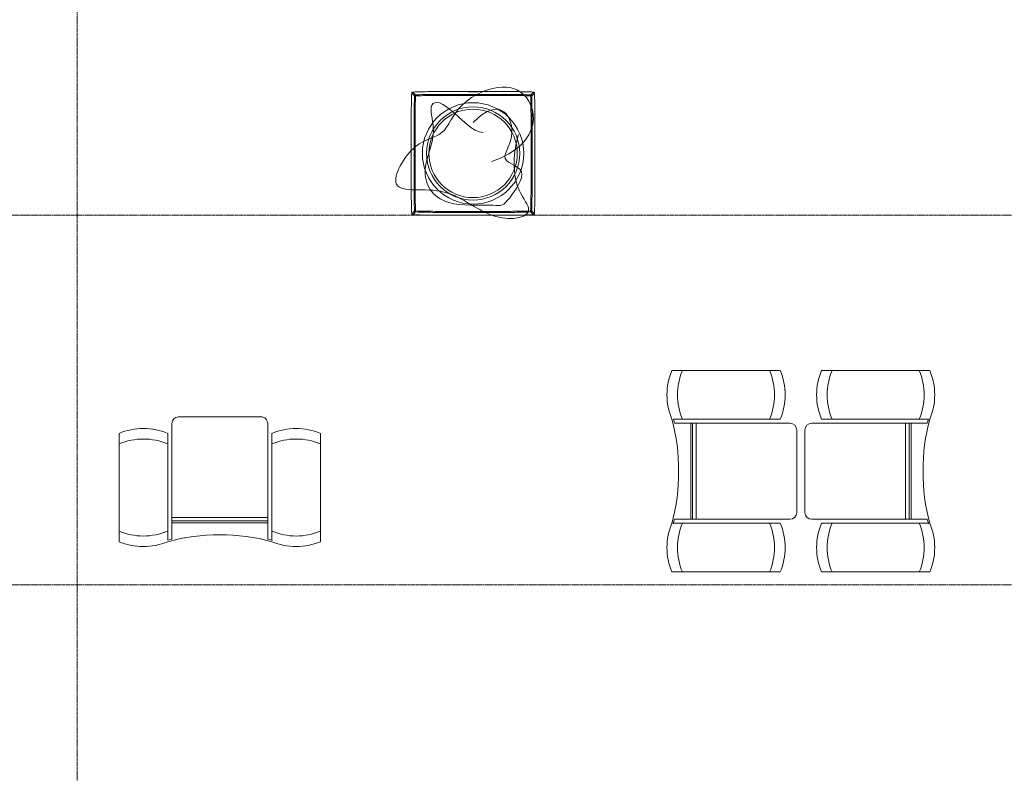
# Model space of a CAD drawing. Header units: millimetres. Extents: x -3388 to 301539, y -5590 to 54660.
# Tile 69 of 216: x 30180 to 37365, y 28325 to 33826. Entities that reach past the tile are written whole.
import ezdxf

# ---------------------------------------------------------------- set-up
doc = ezdxf.new("R2010")
doc.units = ezdxf.units.MM
doc.linetypes.add('stramienlijn', pattern=[21, 12, -3, 3, -3])
doc.layers.add('A-DETL-MBND', color=5, linetype='Continuous', lineweight=9)
doc.layers.add('S-GRID', color=1, linetype='Continuous', lineweight=9)

# ---------------------------------------------------------------- blocks, each defined once
blk = doc.blocks.new('82_FU_AV_WPB_Extremis_Picnik - 2D_Picnik_dwg-19383529-4e verdieping - bouwdeel 3_ 4_ 5')
at = {"layer": 'A-DETL-MBND', "color": 254}
for p, q in [((58199.2, -2727.7), (57408.5, -2727.7)), ((57545.9, -3112.7), (57545.9, -3812.7)), ((57559.7, -3112.7), (57559.7, -3812.7)), ((57585.1, -3112.7), (57585.1, -3812.7)), ((58319.8, -3162.7), (58319.8, -3762.7)), ((57408.5, -4197.7), (58199.2, -4197.7))]:
    blk.add_line(p, q, dxfattribs=at)
at = {"layer": 'A-DETL-MBND', "color": 254, "flags": 128}
for points in [[(58269.8, -3112.7), (57427.1, -3112.7), (57419.3, -3082.7), (58199.2, -3082.7)], [(58199.2, -3842.7), (57418.9, -3842.7), (57427.1, -3812.7), (58269.8, -3812.7)]]:
    blk.add_lwpolyline(points, dxfattribs=at)
at = {"layer": 'A-DETL-MBND', "color": 254}
for centre, radius, start, end in [((57832.8, -2905.2), 460, 157.30227, 202.69773), ((57909.8, -2905.2), 460, 157.30227, 202.69773), ((57697.8, -2905.2), 460, 337.30227, 22.69773), ((57774.8, -2905.2), 460, 337.30227, 22.69773), ((56087.4, -3448.3), 1370.7, 359.39657, 15.46841), ((58269.8, -3162.7), 50, 0, 90), ((56087.4, -3477.1), 1370.7, 344.53159, 0.60343), ((58269.8, -3762.7), 50, 270, 0), ((57832.8, -4020.2), 460, 157.30227, 202.69773), ((56087.5, -3462.7), 1384.5, 343.95061, 344.06963), ((57909.8, -4020.2), 460, 157.30227, 202.69773), ((57697.8, -4020.2), 460, 337.30227, 22.69773), ((57774.8, -4020.2), 460, 337.30227, 22.69773)]:
    blk.add_arc(centre, radius, start, end, dxfattribs=at)
blk = doc.blocks.new('82_FU_AV_WPB_Extremis_Picnik - 82_FU_AV_WPB_Extremis_Picnik-19369213-4e verdieping - bouwdeel 3_ 4_ 5')
at = {"rotation": 270.0000000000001}
blk.add_blockref('82_FU_AV_WPB_Extremis_Picnik - 2D_Picnik_dwg-19383529-4e verdieping - bouwdeel 3_ 4_ 5', (3462.7, 57803.8), dxfattribs=at)
blk = doc.blocks.new('82_FU_AV_WPB_Extremis_Picnik - 82_FU_AV_WPB_Extremis_Picnik-19383820-4e verdieping - bouwdeel 3_ 4_ 5')
at = {"extrusion": (0, 0, -1), "zscale": -1, "rotation": 90.00000000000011}
blk.add_blockref('82_FU_AV_WPB_Extremis_Picnik - 2D_Picnik_dwg-19383529-4e verdieping - bouwdeel 3_ 4_ 5', (-3462.7, -57803.8), dxfattribs=at)
blk = doc.blocks.new('82_FU_AV_WPB_Extremis_Alea_ - 2D_AleaHigh_dwg-19394224-4e verdieping - bouwdeel 3_ 4_ 5')
at = {"layer": 'A-DETL-MBND', "color": 254}
for p, q in [((1198, 1427.6), (1198, 1427.9)), ((1259, 1427.5), (1203, 1427.5)), ((1233.3, 1427.4), (1232.5, 1427.4)), ((1238, 1427.4), (1237.4, 1427.4)), ((1242, 1427.4), (1241.3, 1427.4)), ((1264.1, 1427.9), (1264.1, 1427.6)), ((1198, 526.7), (1198, 527.1)), ((1264.1, 527.1), (1264.1, 526.7))]:
    blk.add_line(p, q, dxfattribs=at)
at = {"layer": 'A-DETL-MBND', "color": 254, "flags": 128}
for points in [[(790.4, 1425.1), (800.5, 1415), (800.6, 1414.9), (810.7, 1404.9), (810.7, 1404.7), (810.7, 1404.3), (810.7, 1403.6), (810.8, 1402.6), (810.8, 1401.5), (810.8, 1400.2), (810.9, 1398.8), (810.9, 1397.4), (809.5, 1397.4), (808.1, 1397.5), (806.8, 1397.5), (805.7, 1397.6), (804.8, 1397.6), (804.1, 1397.6), (803.6, 1397.6), (803.4, 1397.7), (793.3, 1407.8), (783.2, 1417.9)], [(1198.3, 1427.6), (1198.2, 1427.6), (1198, 1427.6)], [(1202, 1427.5), (1202, 1427.6), (1202, 1427.7), (1202, 1427.8), (1202, 1427.9), (1202, 1428), (1202, 1428), (1202, 1428)], [(1260, 1427.5), (1260, 1427.6), (1260, 1427.7), (1260, 1427.8), (1260, 1427.9), (1260, 1428), (1260, 1428), (1260, 1428)], [(1264.1, 1427.6), (1263.9, 1427.6), (1263.7, 1427.6)], [(1671.6, 1425.1), (1661.5, 1415), (1651.3, 1404.9), (1651.3, 1404.7), (1651.3, 1404.3), (1651.3, 1403.6), (1651.3, 1402.6), (1651.2, 1401.5), (1651.2, 1400.2), (1651.1, 1398.8), (1651.1, 1397.4), (1652.5, 1397.4), (1653.9, 1397.5), (1655.2, 1397.5), (1656.3, 1397.6), (1657.2, 1397.6), (1658, 1397.6), (1658.4, 1397.6), (1658.6, 1397.7), (1668.6, 1407.7), (1668.7, 1407.8), (1678.8, 1417.9)], [(783.2, 536.8), (793.3, 546.9), (793.4, 547), (803.4, 557), (803.6, 557), (804.1, 557), (804.8, 557), (805.7, 557.1), (806.8, 557.1), (808.1, 557.2), (809.5, 557.2), (810.9, 557.2), (810.9, 555.8), (810.8, 554.4), (810.8, 553.1), (810.8, 552), (810.7, 551.1), (810.7, 550.4), (810.7, 549.9), (810.7, 549.8), (800.5, 539.6), (790.4, 529.6)], [(1198, 527.1), (1198.2, 527.1), (1198.3, 527.1)], [(1202, 526.6), (1202, 526.6), (1202, 526.7), (1202, 526.7), (1202, 526.8), (1202, 526.9), (1202, 527), (1202, 527.1), (1202, 527.2)], [(1260, 526.6), (1260, 526.6), (1260, 526.7), (1260, 526.7), (1260, 526.8), (1260, 526.9), (1260, 527), (1260, 527.1), (1260, 527.2)], [(1263.7, 527.1), (1263.9, 527.1), (1264.1, 527.1)], [(1671.6, 529.6), (1661.5, 539.6), (1661.4, 539.7), (1651.3, 549.8), (1651.3, 549.9), (1651.3, 550.4), (1651.3, 551.1), (1651.3, 552), (1651.2, 553.1), (1651.2, 554.4), (1651.1, 555.8), (1651.1, 557.2), (1652.5, 557.2), (1653.9, 557.2), (1655.2, 557.1), (1656.3, 557.1), (1657.2, 557), (1658, 557), (1658.4, 557), (1658.6, 557), (1668.7, 546.9), (1678.8, 536.8)]]:
    blk.add_lwpolyline(points, dxfattribs=at)
at = {"layer": 'A-DETL-MBND', "color": 254}
for radius in [370, 340.2, 340.2, 322.8]:
    blk.add_circle((1231, 977.3), radius, dxfattribs=at)
for centre, radius, start, end in [((810.9, 1397.4), 7.5, 91.95029, 178.04971), ((1197.9, 1425.9), 2, 53.97828, 89.90031), ((1202.5, 1408.4), 19.1, 88.50086, 94.49861), ((1259.5, 1408.4), 19.1, 85.50139, 91.49914), ((1264.1, 1425.9), 2, 90.1036, 126.0063), ((1651.1, 1397.4), 7.5, 1.95029, 88.04971), ((810.9, 557.3), 7.5, 181.95029, 268.04971), ((1197.9, 528.7), 2, 270.10963, 306.01716), ((1264.1, 528.7), 2, 233.98467, 269.89994), ((1651.1, 557.3), 7.5, 271.95029, 358.04971)]:
    blk.add_arc(centre, radius, start, end, dxfattribs=at)
for points, knots in [([(783.2, 1417.9), (782.6, 1399.8), (781.4, 1363.6), (780.3, 1309.3), (779.7, 1255), (779.3, 1181.4), (779.5, 1088.6), (779.9, 977.2), (779.5, 866.5), (779.3, 768.8), (779.8, 683.3), (780.8, 610), (782.4, 561.2), (783.2, 536.8)], [0, 0, 0, 0, 0.061633, 0.1232664, 0.1849208, 0.2465755, 0.3737697, 0.5009647, 0.6257114, 0.7504577, 0.8336395, 0.9168224, 1, 1, 1, 1]), ([(783.2, 1417.9), (783.4, 1418.7), (783.6, 1420.4), (785, 1422.6), (786.9, 1424.2), (788.9, 1425), (790.1, 1425.1), (790.4, 1425.1)], [0, 0, 0, 0, 0.225572, 0.451146, 0.676646, 0.902125, 1, 1, 1, 1]), ([(1671.6, 1425.1), (1653.5, 1425.7), (1617.3, 1426.9), (1563, 1428), (1508.7, 1428.7), (1435.1, 1429), (1342.2, 1428.8), (1230.9, 1428.4), (1120.2, 1428.8), (1022.5, 1429.1), (937, 1428.6), (863.7, 1427.5), (814.9, 1425.9), (790.4, 1425.1)], [0, 0, 0, 0, 0.061633, 0.1232664, 0.1849208, 0.2465755, 0.3737697, 0.5009647, 0.6257114, 0.7504577, 0.8336395, 0.9168224, 1, 1, 1, 1]), ([(803.4, 557), (802.9, 576.4), (801.7, 615.1), (800.8, 673.3), (800.2, 749.5), (800.3, 843.8), (800.8, 956.1), (800.5, 1068.4), (800.2, 1167.4), (800.5, 1253), (801.4, 1325.4), (802.7, 1373.6), (803.4, 1397.7)], [0, 0, 0, 0, 0.069164, 0.13833, 0.207496, 0.341136, 0.474778, 0.608337, 0.741897, 0.827932, 0.913969, 1, 1, 1, 1]), ([(810.9, 1397.4), (810.2, 1373.3), (808.9, 1325.2), (808, 1252.9), (807.7, 1167.3), (808, 1068.4), (808.3, 956.1), (807.8, 843.8), (807.7, 749.5), (808.3, 673.4), (809.2, 615.3), (810.4, 576.6), (810.9, 557.2)], [0, 0, 0, 0, 0.0859867, 0.1719781, 0.2579686, 0.3916083, 0.525248, 0.658942, 0.792635, 0.861757, 0.9308798, 1, 1, 1, 1]), ([(810.7, 1404.9), (830, 1405.5), (868.8, 1406.6), (926.9, 1407.5), (1003.2, 1408.1), (1097.4, 1408), (1209.8, 1407.6), (1322.1, 1407.8), (1421.1, 1408.2), (1506.7, 1407.8), (1579, 1407), (1627.2, 1405.6), (1651.3, 1404.9)], [0, 0, 0, 0, 0.069164, 0.13833, 0.207496, 0.341136, 0.474778, 0.608337, 0.741897, 0.827932, 0.913969, 1, 1, 1, 1]), ([(1651.1, 1397.4), (1627, 1398.1), (1578.9, 1399.5), (1506.6, 1400.3), (1421, 1400.7), (1322.1, 1400.3), (1209.8, 1400.1), (1097.5, 1400.5), (1003.2, 1400.6), (927, 1400), (869, 1399.1), (830.3, 1398), (810.9, 1397.4)], [0, 0, 0, 0, 0.0859867, 0.1719781, 0.2579686, 0.3916083, 0.525248, 0.658942, 0.792635, 0.861757, 0.9308798, 1, 1, 1, 1]), ([(1198, 1427.9), (1198, 1427.9), (1198, 1427.9), (1198.1, 1428), (1198.2, 1428), (1198.4, 1428), (1198.5, 1428), (1198.8, 1428), (1199, 1428), (1199.3, 1428), (1199.5, 1428), (1200, 1428), (1200.2, 1428), (1200.7, 1428), (1201, 1428), (1201.5, 1428), (1201.7, 1428), (1202, 1428)], [0, 0, 0, 0, 0.125, 0.125, 0.25, 0.25, 0.375, 0.375, 0.5, 0.5, 0.625, 0.625, 0.75, 0.75, 0.875, 0.875, 1, 1, 1, 1]), ([(1202, 1427.5), (1201.7, 1427.5), (1201.5, 1427.5), (1200.9, 1427.5), (1200.7, 1427.5), (1200.2, 1427.5), (1200, 1427.5), (1199.5, 1427.5), (1199.3, 1427.5), (1199, 1427.5), (1198.8, 1427.5), (1198.5, 1427.5), (1198.4, 1427.5), (1198.2, 1427.5), (1198.1, 1427.6), (1198, 1427.6), (1198, 1427.6), (1198, 1427.6)], [0, 0, 0, 0, 0.125, 0.125, 0.25, 0.25, 0.375, 0.375, 0.5, 0.5, 0.625, 0.625, 0.75, 0.75, 0.875, 0.875, 1, 1, 1, 1]), ([(1202, 1427.5), (1201.7, 1427.5), (1200.9, 1427.5), (1199.9, 1427.5), (1199, 1427.5), (1198.5, 1427.5), (1198.3, 1427.5), (1198.3, 1427.5), (1198.3, 1427.5)], [0, 0, 0, 0, 0.199572, 0.409197, 0.618969, 0.825613, 0.95897, 1, 1, 1, 1]), ([(1202, 1428), (1211.7, 1428), (1221.3, 1428), (1240.7, 1428), (1250.3, 1428), (1260, 1428)], [0.46760687, 0.46760687, 0.46760687, 0.46760687, 0.5, 0.5, 0.53239313, 0.53239313, 0.53239313, 0.53239313]), ([(1260, 1427.5), (1250.3, 1427.5), (1240.7, 1427.4), (1221.3, 1427.4), (1211.7, 1427.5), (1202, 1427.5)], [0.46760774, 0.46760774, 0.46760774, 0.46760774, 0.5, 0.5, 0.53239226, 0.53239226, 0.53239226, 0.53239226]), ([(1263.7, 1427.5), (1263.7, 1427.5), (1263.7, 1427.5), (1263.6, 1427.5), (1263.4, 1427.5), (1262.8, 1427.5), (1262, 1427.5), (1261, 1427.5), (1260.2, 1427.5), (1259.8, 1427.5), (1259.8, 1427.5)], [0, 0, 0, 0, 0.010174, 0.086011, 0.215123, 0.388392, 0.579162, 0.777894, 0.978672, 1, 1, 1, 1]), ([(1260, 1428), (1260.3, 1428), (1260.5, 1428), (1261.1, 1428), (1261.3, 1428), (1261.8, 1428), (1262, 1428), (1262.5, 1428), (1262.7, 1428), (1263.1, 1428), (1263.2, 1428), (1263.5, 1428), (1263.6, 1428), (1263.8, 1428), (1263.9, 1428), (1264, 1427.9), (1264.1, 1427.9), (1264.1, 1427.9)], [0, 0, 0, 0, 0.125, 0.125, 0.25, 0.25, 0.375, 0.375, 0.5, 0.5, 0.625, 0.625, 0.75, 0.75, 0.875, 0.875, 1, 1, 1, 1]), ([(1264.1, 1427.6), (1264.1, 1427.6), (1264, 1427.6), (1263.9, 1427.6), (1263.8, 1427.5), (1263.6, 1427.5), (1263.5, 1427.5), (1263.2, 1427.5), (1263.1, 1427.5), (1262.7, 1427.5), (1262.5, 1427.5), (1262, 1427.5), (1261.8, 1427.5), (1261.3, 1427.5), (1261.1, 1427.5), (1260.5, 1427.5), (1260.3, 1427.5), (1260, 1427.5)], [0, 0, 0, 0, 0.125, 0.125, 0.25, 0.25, 0.375, 0.375, 0.5, 0.5, 0.625, 0.625, 0.75, 0.75, 0.875, 0.875, 1, 1, 1, 1]), ([(1651.1, 557.2), (1651.8, 581.3), (1653.2, 629.5), (1654, 701.7), (1654.3, 787.3), (1654, 886.3), (1653.7, 998.6), (1654.2, 1110.9), (1654.3, 1205.1), (1653.7, 1281.3), (1652.8, 1339.3), (1651.7, 1378.1), (1651.1, 1397.4)], [0, 0, 0, 0, 0.0859867, 0.1719781, 0.2579686, 0.3916083, 0.525248, 0.658942, 0.792635, 0.861757, 0.9308798, 1, 1, 1, 1]), ([(1658.6, 1397.7), (1659.1, 1378.3), (1660.3, 1339.5), (1661.2, 1281.4), (1661.8, 1205.2), (1661.7, 1110.9), (1661.2, 998.6), (1661.5, 886.2), (1661.8, 787.3), (1661.5, 701.6), (1660.6, 629.3), (1659.3, 581.1), (1658.6, 557)], [0, 0, 0, 0, 0.069164, 0.13833, 0.207496, 0.341136, 0.474778, 0.608337, 0.741897, 0.827932, 0.913969, 1, 1, 1, 1]), ([(1671.6, 1425.1), (1672.4, 1425), (1674.1, 1424.7), (1676.3, 1423.4), (1677.9, 1421.4), (1678.6, 1419.4), (1678.7, 1418.2), (1678.8, 1417.9)], [0, 0, 0, 0, 0.225572, 0.451146, 0.676646, 0.902125, 1, 1, 1, 1]), ([(1678.8, 536.8), (1679.4, 554.9), (1680.6, 591), (1681.7, 645.4), (1682.4, 699.7), (1682.7, 773.3), (1682.5, 866.1), (1682.1, 977.5), (1682.5, 1088.1), (1682.7, 1185.8), (1682.2, 1271.3), (1681.2, 1344.6), (1679.6, 1393.5), (1678.8, 1417.9)], [0, 0, 0, 0, 0.061633, 0.1232664, 0.1849208, 0.2465755, 0.3737697, 0.5009647, 0.6257114, 0.7504577, 0.8336395, 0.9168224, 1, 1, 1, 1]), ([(790.4, 529.6), (789.6, 529.7), (787.9, 529.9), (785.7, 531.3), (784.1, 533.2), (783.4, 535.2), (783.3, 536.4), (783.2, 536.8)], [0, 0, 0, 0, 0.225572, 0.451146, 0.676646, 0.902125, 1, 1, 1, 1]), ([(790.4, 529.6), (808.5, 528.9), (844.7, 527.7), (899, 526.6), (953.4, 526), (1026.9, 525.6), (1119.8, 525.8), (1231.1, 526.2), (1341.8, 525.8), (1439.5, 525.6), (1525, 526.1), (1598.3, 527.2), (1647.1, 528.8), (1671.6, 529.6)], [0, 0, 0, 0, 0.061633, 0.1232664, 0.1849208, 0.2465755, 0.3737697, 0.5009647, 0.6257114, 0.7504577, 0.8336395, 0.9168224, 1, 1, 1, 1]), ([(1651.3, 549.8), (1632, 549.2), (1593.2, 548), (1535.1, 547.1), (1458.8, 546.5), (1364.6, 546.6), (1252.2, 547.1), (1139.9, 546.8), (1041, 546.5), (955.3, 546.8), (883, 547.7), (834.8, 549.1), (810.7, 549.8)], [0, 0, 0, 0, 0.069164, 0.13833, 0.207496, 0.341136, 0.474778, 0.608337, 0.741897, 0.827932, 0.913969, 1, 1, 1, 1]), ([(810.9, 557.2), (835, 556.6), (883.1, 555.2), (955.4, 554.3), (1041, 554), (1139.9, 554.3), (1252.2, 554.6), (1364.5, 554.1), (1458.8, 554), (1535, 554.6), (1593, 555.5), (1631.7, 556.7), (1651.1, 557.2)], [0, 0, 0, 0, 0.0859867, 0.1719781, 0.2579686, 0.3916083, 0.525248, 0.658942, 0.792635, 0.861757, 0.9308798, 1, 1, 1, 1]), ([(1198, 527.1), (1198, 527.1), (1198, 527.1), (1198.1, 527.1), (1198.2, 527.1), (1198.4, 527.1), (1198.5, 527.1), (1198.8, 527.1), (1199, 527.1), (1199.3, 527.1), (1199.5, 527.2), (1200, 527.2), (1200.2, 527.2), (1200.7, 527.2), (1200.9, 527.2), (1201.5, 527.2), (1201.7, 527.2), (1202, 527.2)], [0, 0, 0, 0, 0.125, 0.125, 0.25, 0.25, 0.375, 0.375, 0.5, 0.5, 0.625, 0.625, 0.75, 0.75, 0.875, 0.875, 1, 1, 1, 1]), ([(1202, 526.6), (1201.7, 526.6), (1201.5, 526.6), (1201, 526.6), (1200.7, 526.6), (1200.2, 526.6), (1200, 526.6), (1199.5, 526.6), (1199.3, 526.6), (1199, 526.7), (1198.8, 526.7), (1198.5, 526.7), (1198.4, 526.7), (1198.2, 526.7), (1198.1, 526.7), (1198, 526.7), (1198, 526.7), (1198, 526.7)], [0, 0, 0, 0, 0.125, 0.125, 0.25, 0.25, 0.375, 0.375, 0.5, 0.5, 0.625, 0.625, 0.75, 0.75, 0.875, 0.875, 1, 1, 1, 1]), ([(1198.3, 527.1), (1198.3, 527.1), (1198.3, 527.1), (1198.3, 527.1), (1198.6, 527.1), (1199.1, 527.1), (1199.9, 527.2), (1200.9, 527.2), (1201.7, 527.2), (1202.1, 527.2), (1202.2, 527.2)], [0, 0, 0, 0, 0.001864, 0.072789, 0.196675, 0.364738, 0.558364, 0.760336, 0.964507, 1, 1, 1, 1]), ([(1202, 527.2), (1211.7, 527.2), (1221.3, 527.2), (1240.7, 527.2), (1250.3, 527.2), (1260, 527.2)], [0.46760774, 0.46760774, 0.46760774, 0.46760774, 0.5, 0.5, 0.53239226, 0.53239226, 0.53239226, 0.53239226]), ([(1260, 526.6), (1250.3, 526.6), (1240.7, 526.6), (1221.3, 526.6), (1211.7, 526.6), (1202, 526.6)], [0.46760687, 0.46760687, 0.46760687, 0.46760687, 0.5, 0.5, 0.53239313, 0.53239313, 0.53239313, 0.53239313]), ([(1260, 527.2), (1260.3, 527.2), (1261, 527.2), (1262.1, 527.2), (1262.9, 527.1), (1263.5, 527.1), (1263.7, 527.1), (1263.7, 527.1), (1263.7, 527.1)], [0, 0, 0, 0, 0.19028, 0.400596, 0.609865, 0.816252, 0.953989, 1, 1, 1, 1]), ([(1260, 527.2), (1260.3, 527.2), (1260.5, 527.2), (1261.1, 527.2), (1261.3, 527.2), (1261.8, 527.2), (1262, 527.2), (1262.5, 527.2), (1262.7, 527.1), (1263.1, 527.1), (1263.2, 527.1), (1263.5, 527.1), (1263.6, 527.1), (1263.8, 527.1), (1263.9, 527.1), (1264, 527.1), (1264.1, 527.1), (1264.1, 527.1)], [0, 0, 0, 0, 0.125, 0.125, 0.25, 0.25, 0.375, 0.375, 0.5, 0.5, 0.625, 0.625, 0.75, 0.75, 0.875, 0.875, 1, 1, 1, 1]), ([(1264.1, 526.7), (1264.1, 526.7), (1264, 526.7), (1263.9, 526.7), (1263.8, 526.7), (1263.6, 526.7), (1263.5, 526.7), (1263.2, 526.7), (1263.1, 526.7), (1262.7, 526.6), (1262.5, 526.6), (1262, 526.6), (1261.8, 526.6), (1261.3, 526.6), (1261.1, 526.6), (1260.5, 526.6), (1260.3, 526.6), (1260, 526.6)], [0, 0, 0, 0, 0.125, 0.125, 0.25, 0.25, 0.375, 0.375, 0.5, 0.5, 0.625, 0.625, 0.75, 0.75, 0.875, 0.875, 1, 1, 1, 1]), ([(1678.8, 536.8), (1678.7, 535.9), (1678.4, 534.2), (1677.1, 532.1), (1675.1, 530.4), (1673.1, 529.7), (1671.9, 529.6), (1671.6, 529.6)], [0, 0, 0, 0, 0.225572, 0.451146, 0.676646, 0.902125, 1, 1, 1, 1])]:
    blk.add_open_spline(points, degree=3, knots=knots, dxfattribs=at)
blk = doc.blocks.new('82_FU_AV_WPB_Extremis_Alea_ - 82_FU_AV_WPB_Extremis_Alea_-19393377-4e verdieping - bouwdeel 3_ 4_ 5')
at = {"layer": 'A-DETL-MBND', "color": 254}
for points, knots in [([(137, -59.3), (522.7, 73.5), (435.9, 621.2), (-129.9, 387.5), (-193.2, 120.4), (-439.8, 98.9), (-678.9, -333.5), (-187.7, -201.8), (134.6, -524.1), (550.5, -443.3), (234.4, -221.9), (330.7, 137.6)], [0, 0, 0, 0, 1.722074, 3.298168, 4.538493, 5.649644, 7.016833, 8.611743, 10.129686, 11.513444, 12.805917, 12.805917, 12.805917, 12.805917]), ([(0, 226.3), (188.7, 415), (360.7, 150.1), (143.1, -79.2), (442.5, -87.4), (210.9, -406.2), (195.8, -365.9), (-261.4, -397.9), (-401.5, -141.1), (-254.9, 138), (-339.3, 369.4), (-219.4, 401.5), (0, 152), (72.4, 152)], [0, 0, 0, 0, 0.98307, 2.001863, 3.106176, 3.911711, 4.890928, 5.759142, 6.92516, 7.85927, 8.60914, 9.377553, 9.955739, 9.955739, 9.955739, 9.955739])]:
    blk.add_open_spline(points, degree=3, knots=knots, dxfattribs=at)
blk.add_blockref('82_FU_AV_WPB_Extremis_Alea_ - 2D_AleaHigh_dwg-19394224-4e verdieping - bouwdeel 3_ 4_ 5', (-1231, -977.3))
blk = doc.blocks.new('Stadhuis Zoetermeer_OTH_interieur_rvt-1-4e verdieping - bouwdeel 3_ 4_ 5')
at = {"color": 8, "lineweight": 9}
blk.add_blockref('82_FU_AV_WPB_Extremis_Alea_ - 82_FU_AV_WPB_Extremis_Alea_-19393377-4e verdieping - bouwdeel 3_ 4_ 5', (33488.5, 32850), dxfattribs=at)
for name, p, rotation in [('82_FU_AV_WPB_Extremis_Picnik - 82_FU_AV_WPB_Extremis_Picnik-19369213-4e verdieping - bouwdeel 3_ 4_ 5', (35334.3, 30530), 89.99999999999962), ('82_FU_AV_WPB_Extremis_Picnik - 82_FU_AV_WPB_Extremis_Picnik-19383820-4e verdieping - bouwdeel 3_ 4_ 5', (36426.3, 30530), 90.0000000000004), ('82_FU_AV_WPB_Extremis_Picnik - 82_FU_AV_WPB_Extremis_Picnik-19369213-4e verdieping - bouwdeel 3_ 4_ 5', (31640, 30411.4), 180)]:
    blk.add_blockref(name, p, dxfattribs=dict(at, rotation=rotation))

msp = doc.modelspace()

# ---------------------------------------------------------------- linework, layer by layer
at = {"layer": 'S-GRID', "linetype": 'stramienlijn'}
for p, q in [((30600, 54659.8316), (30600, -4400)), ((130950, 32400), (-2788.087, 32400)), ((130950, 29700), (12500.1395, 29700))]:
    msp.add_line(p, q, dxfattribs=at)

# ---------------------------------------------------------------- block references
at = {"lineweight": 5}
msp.add_blockref('Stadhuis Zoetermeer_OTH_interieur_rvt-1-4e verdieping - bouwdeel 3_ 4_ 5', (0, 0), dxfattribs=at)

doc.saveas('drawing.dxf')
